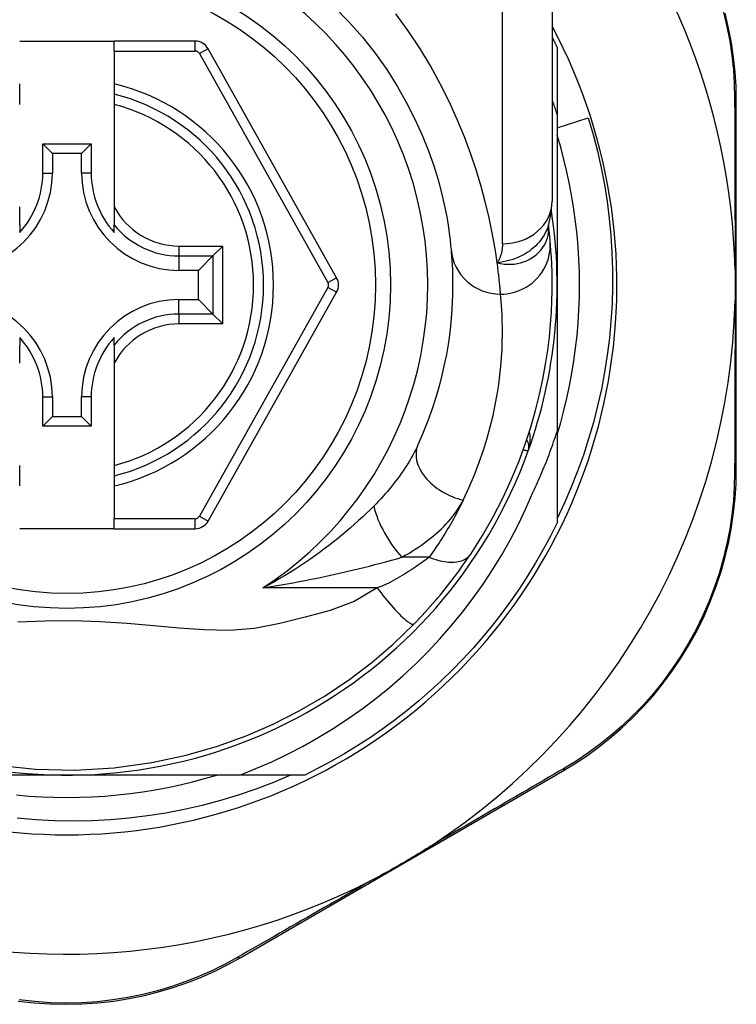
# Model space of a CAD drawing. Header units: inches. Extents: x 11 to 342, y 26 to 169.
# Tile 27 of 77: x 46.385 to 46.951, y 107.469 to 108.248. Entities that reach past the tile are written whole.
import ezdxf

# ---------------------------------------------------------------- set-up
doc = ezdxf.new("R2010")
doc.units = ezdxf.units.IN
doc.header["$MEASUREMENT"] = 0
doc.layers.add('Visible Edges(ANSI)', color=7, linetype='Continuous', lineweight=25)
doc.layers.add('Visible Tangent Edges(ANSI)', color=7, linetype='Continuous', lineweight=25)

msp = doc.modelspace()

# ---------------------------------------------------------------- linework, layer by layer
at = {"layer": 'Visible Edges(ANSI)'}
for p, q in [((46.80577, 108.34159), (46.80577, 108.10433)), ((46.38451, 108.2309), (46.45931, 108.2309)), ((46.52326, 108.2309), (46.45931, 108.2309)), ((46.45931, 108.22302), (46.45931, 108.2309)), ((46.45931, 108.22302), (46.45931, 108.19694)), ((46.63521, 108.04368), (46.53356, 108.22487)), ((46.80971, 108.22598), (46.80971, 108.17292)), ((46.38451, 108.18884), (46.38451, 108.19694)), ((46.45931, 108.19694), (46.45931, 108.18884)), ((46.38451, 108.18072), (46.38451, 108.18884)), ((46.45931, 108.18884), (46.45931, 108.18072)), ((46.95144, 107.89167), (46.95144, 108.18375)), ((46.45931, 108.18072), (46.45931, 108.09974)), ((46.80971, 108.17292), (46.80971, 108.0379)), ((46.80971, 108.16215), (46.83432, 108.17009)), ((46.40277, 108.12648), (46.40277, 108.14956)), ((46.40277, 108.14956), (46.41035, 108.14198)), ((46.40277, 108.14956), (46.44106, 108.14956)), ((46.44106, 108.14956), (46.43348, 108.14198)), ((46.44106, 108.14956), (46.44106, 108.12648)), ((46.41035, 108.14198), (46.41035, 108.12648)), ((46.43348, 108.14198), (46.41035, 108.14198)), ((46.43348, 108.12648), (46.43348, 108.14198)), ((46.38451, 108.08546), (46.38451, 108.09974)), ((46.45931, 108.09974), (46.45931, 108.08546)), ((46.38451, 108.08546), (46.38451, 108.07955)), ((46.45931, 108.07955), (46.45931, 108.08546)), ((46.80285, 108.08515), (46.80285, 108.0852)), ((46.54527, 108.06873), (46.53743, 108.06089)), ((46.53743, 108.06089), (46.526, 108.04946)), ((46.526, 108.04946), (46.5105, 108.04946)), ((46.526, 108.02633), (46.526, 108.04946)), ((46.80971, 108.0379), (46.80971, 107.92198)), ((46.5105, 108.02633), (46.526, 108.02633)), ((46.53743, 108.0149), (46.526, 108.02633)), ((46.53357, 107.8511), (46.6352, 108.03212)), ((46.53743, 108.0149), (46.54527, 108.00706)), ((46.38451, 107.99624), (46.38451, 107.99033)), ((46.45931, 107.99033), (46.45931, 107.99624)), ((46.38451, 107.97605), (46.38451, 107.99033)), ((46.45931, 107.99033), (46.45931, 107.97605)), ((46.45931, 107.97605), (46.45931, 107.89508)), ((46.40277, 107.92623), (46.40277, 107.94931)), ((46.41035, 107.94931), (46.41035, 107.93381)), ((46.43348, 107.93381), (46.43348, 107.94931)), ((46.44106, 107.94931), (46.44106, 107.92623)), ((46.40277, 107.92623), (46.41035, 107.93381)), ((46.41035, 107.93381), (46.43348, 107.93381)), ((46.44106, 107.92623), (46.43348, 107.93381)), ((46.44106, 107.92623), (46.40277, 107.92623)), ((46.80971, 107.92198), (46.80971, 107.84981)), ((46.38451, 107.88695), (46.38451, 107.89508)), ((46.45931, 107.89508), (46.45931, 107.88695)), ((46.38451, 107.87885), (46.38451, 107.88695)), ((46.45931, 107.88695), (46.45931, 107.87885)), ((46.45931, 107.87885), (46.45931, 107.85294)), ((46.45931, 107.84507), (46.45931, 107.85294)), ((46.45931, 107.84507), (46.38451, 107.84507)), ((46.45931, 107.84507), (46.52327, 107.84507)), ((46.55937, 107.50577), (46.81394, 107.65317)), ((46.42191, 107.6501), (46.266, 107.6501)), ((46.55862, 107.6501), (46.42191, 107.6501)), ((46.61, 107.6501), (46.55862, 107.6501))]:
    msp.add_line(p, q, dxfattribs=at)
at = {"layer": 'Visible Edges(ANSI)', "flags": 128}
for points in [[(46.63329, 108.25791), (46.64488, 108.24616), (46.65572, 108.23393), (46.66576, 108.2213), (46.67492, 108.20837), (46.68321, 108.19527), (46.69063, 108.18215), (46.69721, 108.16914), (46.70297, 108.1564), (46.70791, 108.14407), (46.71206, 108.13228), (46.71545, 108.1212), (46.7182, 108.11093), (46.7204, 108.10154), (46.72211, 108.09306), (46.7234, 108.08554), (46.72434, 108.07902), (46.725, 108.07355), (46.72545, 108.06917), (46.72574, 108.06592)], [(46.95144, 108.18375), (46.95121, 108.19488), (46.95052, 108.20624), (46.94933, 108.21778), (46.94763, 108.22944), (46.94539, 108.24117), (46.94261, 108.25293)], [(46.80577, 108.23389), (46.80594, 108.23356), (46.80611, 108.23324), (46.80627, 108.23291), (46.80644, 108.23258), (46.8066, 108.23225), (46.80677, 108.23192), (46.80694, 108.23159), (46.8071, 108.23126), (46.80727, 108.23094), (46.80743, 108.23061), (46.8076, 108.23028), (46.80776, 108.22995), (46.80792, 108.22962), (46.80809, 108.22929), (46.80825, 108.22896), (46.80841, 108.22863), (46.80858, 108.2283), (46.80874, 108.22797), (46.8089, 108.22764), (46.80906, 108.22731), (46.80923, 108.22698), (46.80939, 108.22664), (46.80955, 108.22631), (46.80971, 108.22598)], [(46.80971, 108.17292), (46.80955, 108.17341), (46.80939, 108.17389), (46.80924, 108.17438), (46.80908, 108.17486), (46.80892, 108.17535), (46.80876, 108.17583), (46.8086, 108.17632), (46.80843, 108.1768), (46.80827, 108.17729), (46.80811, 108.17777), (46.80795, 108.17825), (46.80778, 108.17874), (46.80762, 108.17922), (46.80745, 108.1797), (46.80729, 108.18019), (46.80712, 108.18067), (46.80696, 108.18115), (46.80679, 108.18163), (46.80662, 108.18212), (46.80645, 108.1826), (46.80628, 108.18308), (46.80611, 108.18356), (46.80594, 108.18404), (46.80577, 108.18453)], [(46.83432, 108.17009), (46.83812, 108.15703), (46.84151, 108.14388), (46.84448, 108.13065), (46.84704, 108.11733), (46.84917, 108.10396), (46.85088, 108.09052), (46.85218, 108.07704), (46.85305, 108.06352), (46.85349, 108.04998), (46.85351, 108.03642), (46.8531, 108.02286), (46.85227, 108.00929), (46.851, 107.99575), (46.84931, 107.98227), (46.84721, 107.96887), (46.84468, 107.95555), (46.84173, 107.94232), (46.83838, 107.9292), (46.83461, 107.9162), (46.83043, 107.90331), (46.82585, 107.89056), (46.82087, 107.87796), (46.81549, 107.86551), (46.80971, 107.85322)], [(46.80971, 107.91935), (46.81252, 107.92897), (46.81509, 107.93866), (46.81743, 107.94841), (46.81952, 107.95821), (46.82137, 107.96807), (46.82297, 107.97796), (46.82433, 107.9879), (46.82544, 107.99786), (46.82631, 108.00785), (46.82693, 108.01785), (46.8273, 108.02787), (46.82742, 108.0379), (46.8273, 108.04792), (46.82693, 108.05794), (46.82631, 108.06795), (46.82544, 108.07794), (46.82433, 108.0879), (46.82297, 108.09783), (46.82137, 108.10773), (46.81952, 108.11758), (46.81743, 108.12739), (46.81509, 108.13714), (46.81252, 108.14683), (46.80971, 108.15645)], [(46.80275, 108.0849), (46.80507, 108.09479), (46.80577, 108.10433)], [(46.80415, 108.07315), (46.80412, 108.07349), (46.80408, 108.07385), (46.80405, 108.07422), (46.80401, 108.0746), (46.80397, 108.075), (46.80393, 108.07541), (46.80389, 108.07583), (46.80385, 108.07627), (46.8038, 108.07672), (46.80376, 108.07719), (46.80371, 108.07767), (46.80365, 108.07816), (46.8036, 108.07867), (46.80354, 108.07919), (46.80349, 108.07973), (46.80343, 108.08027), (46.80336, 108.08084), (46.8033, 108.08141), (46.80323, 108.082), (46.80316, 108.0826), (46.80309, 108.08322), (46.80301, 108.08385), (46.80293, 108.0845), (46.80285, 108.08515)], [(46.7413, 107.82496), (46.75067, 107.83974), (46.75913, 107.85451), (46.76671, 107.8692), (46.77344, 107.88371), (46.77936, 107.89796), (46.7845, 107.91189), (46.78893, 107.92544), (46.7927, 107.93859), (46.79587, 107.95129), (46.79849, 107.9635), (46.80062, 107.9752), (46.8023, 107.98636), (46.80358, 107.99695), (46.80452, 108.00698), (46.80517, 108.01641), (46.80556, 108.02524), (46.80575, 108.03346), (46.80576, 108.04105), (46.80564, 108.04801), (46.80542, 108.05434), (46.80513, 108.06002), (46.80481, 108.06505), (46.80447, 108.06943), (46.80415, 108.07315)], [(46.72574, 108.06592), (46.72596, 108.06346), (46.72618, 108.06062), (46.72641, 108.0574), (46.72662, 108.0538), (46.7268, 108.04983), (46.72694, 108.04549), (46.72702, 108.04078), (46.72702, 108.03572), (46.72694, 108.0303), (46.72675, 108.02454), (46.72642, 108.01844), (46.72594, 108.012), (46.72529, 108.00523), (46.72443, 107.99813), (46.72336, 107.9907), (46.72204, 107.98294), (46.72045, 107.97486), (46.71855, 107.96648), (46.71634, 107.95784), (46.71377, 107.94895), (46.71084, 107.93984), (46.70751, 107.93053), (46.70377, 107.92105), (46.69959, 107.91143)], [(46.95044, 108.05022), (46.95047, 108.04919), (46.95049, 108.04816), (46.95051, 108.04713), (46.95052, 108.0461), (46.95054, 108.04507), (46.95055, 108.04404), (46.95056, 108.04301), (46.95057, 108.04199), (46.95057, 108.04096), (46.95058, 108.03994), (46.95058, 108.03891), (46.95058, 108.03789), (46.95058, 108.03686), (46.95058, 108.03584), (46.95057, 108.03482), (46.95057, 108.03379), (46.95056, 108.03277), (46.95055, 108.03174), (46.95054, 108.03072), (46.95052, 108.02969), (46.95051, 108.02866), (46.95049, 108.02763), (46.95047, 108.0266), (46.95044, 108.02558)], [(46.79057, 107.87376), (46.79149, 107.87572), (46.7924, 107.87768), (46.7933, 107.87965), (46.79419, 107.88163), (46.79507, 107.8836), (46.79593, 107.88559), (46.79679, 107.88757), (46.79764, 107.88956), (46.79847, 107.89156), (46.7993, 107.89356), (46.80011, 107.89556), (46.80092, 107.89757), (46.80171, 107.89958), (46.80249, 107.9016), (46.80326, 107.90362), (46.80402, 107.90564), (46.80477, 107.90767), (46.80551, 107.9097), (46.80624, 107.91174), (46.80695, 107.91378), (46.80766, 107.91582), (46.80835, 107.91787), (46.80904, 107.91992), (46.80971, 107.92198)], [(46.81394, 107.65317), (46.82342, 107.65891), (46.83286, 107.66518), (46.84221, 107.67195), (46.85141, 107.67924), (46.86042, 107.68701), (46.86918, 107.69527), (46.87767, 107.704), (46.88584, 107.71319), (46.89366, 107.72284), (46.90107, 107.73291), (46.90806, 107.74335), (46.91459, 107.75411), (46.92064, 107.76516), (46.92617, 107.77643), (46.93115, 107.78789), (46.93557, 107.79949), (46.9394, 107.81116), (46.94269, 107.82287), (46.94542, 107.83458), (46.94763, 107.84624), (46.94932, 107.85782), (46.95051, 107.86928), (46.95121, 107.88058), (46.95144, 107.89167)], [(46.55862, 107.6501), (46.57141, 107.65519), (46.58403, 107.66071), (46.59646, 107.66664), (46.6087, 107.673), (46.62072, 107.67977), (46.63253, 107.68696), (46.64409, 107.69454), (46.65538, 107.7025), (46.66639, 107.71083), (46.6771, 107.71953), (46.68751, 107.72858), (46.69761, 107.73798), (46.70739, 107.74772), (46.71684, 107.75779), (46.72595, 107.76819), (46.7347, 107.77889), (46.74308, 107.78987), (46.75107, 107.80113), (46.75867, 107.81264), (46.76587, 107.82441), (46.77267, 107.83641), (46.77905, 107.84865), (46.78502, 107.8611), (46.79057, 107.87376)], [(46.80971, 107.84981), (46.80433, 107.8391), (46.79865, 107.82854), (46.79268, 107.81814), (46.78642, 107.80791), (46.77989, 107.79786), (46.77307, 107.788), (46.76599, 107.77833), (46.75863, 107.76886), (46.75102, 107.7596), (46.74315, 107.75055), (46.73503, 107.74173), (46.72668, 107.73313), (46.71808, 107.72478), (46.70926, 107.71666), (46.70021, 107.70879), (46.69095, 107.70118), (46.68148, 107.69383), (46.67181, 107.68674), (46.66195, 107.67992), (46.6519, 107.67339), (46.64167, 107.66713), (46.63127, 107.66116), (46.62071, 107.65548), (46.61, 107.6501)], [(46.69655, 107.76972), (46.6987, 107.77194), (46.70084, 107.77418), (46.70297, 107.77646), (46.70509, 107.77875), (46.7072, 107.78107), (46.70928, 107.78341), (46.71135, 107.78576), (46.71339, 107.78812), (46.71539, 107.79048), (46.71737, 107.79284), (46.71931, 107.7952), (46.72122, 107.79756), (46.72309, 107.79991), (46.72493, 107.80226), (46.72673, 107.80459), (46.7285, 107.80692), (46.73023, 107.80924), (46.73193, 107.81154), (46.73359, 107.81383), (46.73521, 107.81611), (46.73679, 107.81836), (46.73834, 107.82059), (46.73984, 107.82279), (46.7413, 107.82496)], [(46.36656, 107.65805), (46.39714, 107.65484), (46.4283, 107.65409), (46.45937, 107.65588), (46.48907, 107.65996), (46.51628, 107.66581), (46.54108, 107.673), (46.56381, 107.68122), (46.58509, 107.69045), (46.60567, 107.70088), (46.62624, 107.71294), (46.64568, 107.726), (46.66323, 107.73933), (46.67985, 107.75361), (46.69655, 107.76972)], [(46.38188, 107.63437), (46.39186, 107.6335), (46.40187, 107.63288), (46.41189, 107.63251), (46.42191, 107.63239), (46.43194, 107.63251), (46.44196, 107.63288), (46.45196, 107.6335), (46.46195, 107.63437), (46.47191, 107.63548), (46.48185, 107.63684), (46.49174, 107.63844), (46.5016, 107.64029), (46.5114, 107.64238), (46.52115, 107.64472), (46.53084, 107.64729), (46.54047, 107.6501)], [(46.59883, 107.6501), (46.58523, 107.64436), (46.57142, 107.63908), (46.55742, 107.63428), (46.54326, 107.62997), (46.52898, 107.62616), (46.51459, 107.62286), (46.50011, 107.62005), (46.48555, 107.61775), (46.47091, 107.61596), (46.45623, 107.61467), (46.4415, 107.6139), (46.42674, 107.61364), (46.41197, 107.61389), (46.3972, 107.61466), (46.38245, 107.61594)], [(46.71002, 107.59416), (46.70809, 107.59291), (46.70614, 107.59167), (46.70418, 107.59045), (46.70223, 107.58923), (46.70024, 107.58802), (46.69824, 107.58681), (46.69624, 107.5856), (46.69424, 107.5844), (46.69225, 107.58323), (46.69029, 107.58207), (46.68832, 107.58093), (46.68636, 107.57978), (46.68439, 107.57865), (46.68242, 107.57752), (46.68044, 107.57639), (46.67845, 107.57526), (46.67646, 107.57415), (46.67446, 107.57303), (46.67241, 107.5719), (46.67034, 107.57077), (46.66826, 107.56964), (46.66617, 107.56853), (46.66409, 107.56744), (46.66202, 107.56637)], [(46.3834, 107.47131), (46.39589, 107.46989), (46.40849, 107.46904), (46.42114, 107.46874), (46.43379, 107.46901), (46.44639, 107.46985), (46.45888, 107.47126), (46.4712, 107.47324), (46.4833, 107.47577), (46.49515, 107.4788), (46.50671, 107.4823), (46.51797, 107.48625), (46.52889, 107.4906), (46.53945, 107.49533), (46.54962, 107.5004), (46.55937, 107.50577)]]:
    msp.add_lwpolyline(points, dxfattribs=at)
at = {"layer": 'Visible Edges(ANSI)'}
msp.add_circle((46.42191, 108.0379), 0.25591, dxfattribs=at)
for centre, radius, start, end in [((46.42106, 108.0379), 0.52953, 1.33308, 43.40464), ((46.42191, 108.0379), 0.43504, 151.92751, 28.07249), ((46.52326, 108.21909), 0.01181, 29.29123, 90), ((46.42191, 108.0379), 0.15551, 283.91643, 76.08357), ((46.33333, 108.12648), 0.07702, 270, 0), ((46.33333, 108.12648), 0.06944, 317.48259, 0), ((46.5105, 108.12648), 0.07702, 180, 270), ((46.5105, 108.12648), 0.06944, 180, 222.51741), ((46.42191, 108.0379), 0.3878, 171.33391, 340.21195), ((46.42191, 108.0379), 0.3878, 340.21195, 8.66609), ((46.6249, 108.0379), 0.01181, 330.68681, 29.29123), ((46.33333, 107.94931), 0.07702, 0, 90), ((46.5105, 107.94931), 0.07702, 90, 180), ((46.42106, 108.0379), 0.52953, 303.07249, 358.66692), ((46.33333, 107.94931), 0.06944, 0, 42.51741), ((46.5105, 107.94931), 0.06944, 137.48259, 180), ((46.77755, 107.90994), 0.00984, 340.21195, 33.93658), ((46.52327, 107.85688), 0.01181, 270, 330.68681), ((46.42106, 108.0379), 0.52953, 251.08535, 297.06854)]:
    msp.add_arc(centre, radius, start, end, dxfattribs=at)
at = {"layer": 'Visible Tangent Edges(ANSI)'}
for p, q in [((46.7664, 108.07044), (46.7664, 108.34159)), ((46.52326, 108.22302), (46.52326, 108.2309)), ((46.45931, 108.22302), (46.52326, 108.22302)), ((46.53356, 108.22487), (46.5267, 108.22101)), ((46.5267, 108.22101), (46.62834, 108.03983)), ((46.40277, 108.12648), (46.41035, 108.12648)), ((46.44106, 108.12648), (46.43348, 108.12648)), ((46.5105, 108.06873), (46.54527, 108.06873)), ((46.5105, 108.06873), (46.5105, 108.06089)), ((46.54527, 108.00706), (46.54527, 108.06873)), ((46.5105, 108.06089), (46.53743, 108.06089)), ((46.5105, 108.06089), (46.5105, 108.04946)), ((46.53743, 108.06089), (46.53743, 108.0149)), ((46.62834, 108.03983), (46.63521, 108.04368)), ((46.62834, 108.03597), (46.5267, 107.85495)), ((46.6352, 108.03212), (46.62834, 108.03597)), ((46.5105, 108.0149), (46.5105, 108.02633)), ((46.5105, 108.0149), (46.5105, 108.00706)), ((46.53743, 108.0149), (46.5105, 108.0149)), ((46.54527, 108.00706), (46.5105, 108.00706)), ((46.40277, 107.94931), (46.41035, 107.94931)), ((46.44106, 107.94931), (46.43348, 107.94931)), ((46.5267, 107.85495), (46.53357, 107.8511)), ((46.52327, 107.85294), (46.45931, 107.85294)), ((46.52327, 107.84507), (46.52327, 107.85294)), ((46.70854, 107.8225), (46.68687, 107.8225)), ((46.66739, 107.79819), (46.57687, 107.79819))]:
    msp.add_line(p, q, dxfattribs=at)
at = {"layer": 'Visible Tangent Edges(ANSI)', "flags": 128}
for points in [[(46.76226, 108.05537), (46.7611, 108.06334), (46.75963, 108.0722), (46.75781, 108.08192), (46.75558, 108.09244), (46.75288, 108.10372), (46.74966, 108.11571), (46.74584, 108.12834), (46.74139, 108.14148), (46.73631, 108.15504), (46.73059, 108.16891), (46.72421, 108.18297), (46.71716, 108.19713), (46.70943, 108.21126), (46.70101, 108.22527), (46.6919, 108.23904), (46.68212, 108.2525)], [(46.94125, 108.25387), (46.944, 108.24236), (46.94622, 108.23088), (46.94792, 108.21948), (46.94912, 108.20819), (46.94985, 108.19707), (46.95011, 108.18618)], [(46.95011, 108.18618), (46.95013, 108.18095), (46.95016, 108.17567), (46.95018, 108.17035), (46.9502, 108.16499), (46.95022, 108.15959), (46.95024, 108.15414), (46.95025, 108.14866), (46.95027, 108.14314), (46.95029, 108.13757), (46.95031, 108.13197), (46.95032, 108.12634), (46.95034, 108.12066), (46.95035, 108.11496), (46.95037, 108.10921), (46.95038, 108.10344), (46.95039, 108.09763), (46.9504, 108.09178), (46.95041, 108.08591), (46.95042, 108.08001), (46.95043, 108.07408), (46.95043, 108.06814), (46.95044, 108.06217), (46.95044, 108.0562), (46.95044, 108.05022)], [(46.80275, 108.08491), (46.80206, 108.08296), (46.80125, 108.08104), (46.80034, 108.07916), (46.79932, 108.07732), (46.7982, 108.07553), (46.79698, 108.0738), (46.79566, 108.07213), (46.79425, 108.07053), (46.79275, 108.06898), (46.79117, 108.06751), (46.7895, 108.06611), (46.78776, 108.06479), (46.78594, 108.06354), (46.78405, 108.06238), (46.7821, 108.06131), (46.7801, 108.06033), (46.77804, 108.05943), (46.77593, 108.05861), (46.77377, 108.05788), (46.77156, 108.05722), (46.7693, 108.05665), (46.76699, 108.05615), (46.76465, 108.05572), (46.76226, 108.05537)], [(46.76226, 108.05537), (46.765, 108.05479), (46.76772, 108.05442), (46.77042, 108.05425), (46.77308, 108.05428), (46.77569, 108.05449), (46.77824, 108.05488), (46.78072, 108.05545), (46.78312, 108.05619), (46.78543, 108.05709), (46.78763, 108.05815), (46.78972, 108.05935), (46.79168, 108.06069), (46.79351, 108.06216), (46.79519, 108.06375), (46.79673, 108.06545), (46.79812, 108.06725), (46.79934, 108.06914), (46.80039, 108.0711), (46.80126, 108.07313), (46.80196, 108.07521), (46.80248, 108.07734), (46.80282, 108.07951), (46.80298, 108.08169), (46.80295, 108.08387)], [(46.80295, 108.08387), (46.80294, 108.08395), (46.80294, 108.08402), (46.80294, 108.08409), (46.80293, 108.08416), (46.80293, 108.08423), (46.80292, 108.08429), (46.80292, 108.08435), (46.80292, 108.08441), (46.80291, 108.08447), (46.80291, 108.08453), (46.8029, 108.08459), (46.8029, 108.08464), (46.8029, 108.08469), (46.80289, 108.08474), (46.80289, 108.08479), (46.80288, 108.08484), (46.80288, 108.08488), (46.80288, 108.08493), (46.80287, 108.08497), (46.80287, 108.08501), (46.80286, 108.08505), (46.80286, 108.08508), (46.80286, 108.08512), (46.80285, 108.08515)], [(46.76495, 108.03067), (46.7674, 108.03075), (46.76991, 108.03099), (46.77245, 108.0314), (46.77502, 108.03199), (46.7776, 108.03276), (46.78015, 108.03373), (46.78268, 108.03488), (46.78515, 108.03623), (46.78753, 108.03776), (46.78982, 108.03947), (46.79199, 108.04136), (46.79402, 108.0434), (46.79589, 108.04558), (46.79758, 108.04789), (46.7991, 108.05029), (46.80043, 108.05278), (46.80155, 108.05533), (46.80248, 108.05792), (46.80322, 108.06053), (46.80376, 108.06313), (46.80411, 108.06571), (46.80429, 108.06825), (46.8043, 108.07073), (46.80415, 108.07315)], [(46.7664, 108.07044), (46.76639, 108.06974), (46.76637, 108.06906), (46.76634, 108.06837), (46.76629, 108.06769), (46.76623, 108.06702), (46.76615, 108.06635), (46.76606, 108.06569), (46.76596, 108.06503), (46.76584, 108.06438), (46.76571, 108.06373), (46.76556, 108.06309), (46.76539, 108.06246), (46.76522, 108.06183), (46.76502, 108.06121), (46.76481, 108.06059), (46.76459, 108.05998), (46.76435, 108.05938), (46.7641, 108.05878), (46.76383, 108.0582), (46.76355, 108.05762), (46.76325, 108.05704), (46.76293, 108.05648), (46.76261, 108.05592), (46.76226, 108.05537)], [(46.76495, 108.03067), (46.7649, 108.03126), (46.76485, 108.03188), (46.76479, 108.03255), (46.76473, 108.03325), (46.76467, 108.03399), (46.7646, 108.03478), (46.76453, 108.0356), (46.76445, 108.03646), (46.76436, 108.03736), (46.76427, 108.03829), (46.76418, 108.03927), (46.76407, 108.04028), (46.76396, 108.04133), (46.76385, 108.04242), (46.76373, 108.04355), (46.7636, 108.04471), (46.76346, 108.04592), (46.76331, 108.04716), (46.76316, 108.04843), (46.763, 108.04975), (46.76283, 108.0511), (46.76265, 108.05248), (46.76246, 108.05391), (46.76226, 108.05537)], [(46.73542, 107.86765), (46.74014, 107.8778), (46.74437, 107.8878), (46.74812, 107.89762), (46.75143, 107.90724), (46.75433, 107.91662), (46.75683, 107.92574), (46.75897, 107.93458), (46.76077, 107.94311), (46.76226, 107.95129), (46.76347, 107.95914), (46.76443, 107.96663), (46.76517, 107.97378), (46.76571, 107.98057), (46.76608, 107.987), (46.7663, 107.99308), (46.76639, 107.9988), (46.76639, 108.00415), (46.7663, 108.00911), (46.76614, 108.0137), (46.76593, 108.01789), (46.7657, 108.02168), (46.76544, 108.02508), (46.76519, 108.02808), (46.76495, 108.03067)], [(46.95044, 108.02558), (46.95044, 108.01959), (46.95044, 108.0136), (46.95043, 108.00763), (46.95043, 108.00168), (46.95042, 107.99574), (46.95041, 107.98983), (46.9504, 107.98395), (46.95039, 107.9781), (46.95038, 107.97228), (46.95037, 107.96648), (46.95035, 107.96072), (46.95034, 107.95499), (46.95032, 107.9493), (46.95031, 107.94364), (46.95029, 107.93801), (46.95027, 107.93242), (46.95025, 107.92687), (46.95024, 107.92136), (46.95022, 107.91589), (46.9502, 107.91047), (46.95018, 107.90509), (46.95015, 107.89975), (46.95013, 107.89447), (46.95011, 107.88923)], [(46.78681, 107.90661), (46.78702, 107.90722), (46.78722, 107.90784), (46.7874, 107.90845), (46.78758, 107.90908), (46.78773, 107.90971), (46.78788, 107.91034), (46.78801, 107.91097), (46.78812, 107.91161), (46.78822, 107.91224), (46.78831, 107.91288), (46.78838, 107.91352), (46.78843, 107.91416), (46.78847, 107.9148), (46.78849, 107.91543), (46.7885, 107.91607), (46.78849, 107.91671), (46.78846, 107.91734), (46.78842, 107.91797), (46.78835, 107.9186), (46.78827, 107.91923), (46.78817, 107.91985), (46.78805, 107.92047), (46.78791, 107.92108), (46.78775, 107.92168)], [(46.69959, 107.91143), (46.69863, 107.90938), (46.69762, 107.90732), (46.69656, 107.90526), (46.69544, 107.90319), (46.69428, 107.90111), (46.69307, 107.89904), (46.69182, 107.89696), (46.69053, 107.89489), (46.68919, 107.89283), (46.68781, 107.89077), (46.6864, 107.88872), (46.68494, 107.88668), (46.68344, 107.88464), (46.68191, 107.88261), (46.68034, 107.88059), (46.67873, 107.87858), (46.67708, 107.87658), (46.67539, 107.87458), (46.67367, 107.8726), (46.67192, 107.87063), (46.67013, 107.86867), (46.66831, 107.86673), (46.66645, 107.8648), (46.66457, 107.86289)], [(46.78292, 107.90744), (46.78322, 107.90737), (46.78351, 107.90731), (46.78379, 107.90725), (46.78406, 107.90719), (46.78432, 107.90714), (46.78456, 107.90709), (46.7848, 107.90704), (46.78502, 107.90699), (46.78523, 107.90695), (46.78543, 107.9069), (46.78562, 107.90686), (46.78579, 107.90683), (46.78595, 107.90679), (46.7861, 107.90676), (46.78623, 107.90674), (46.78635, 107.90671), (46.78646, 107.90669), (46.78655, 107.90667), (46.78663, 107.90665), (46.78669, 107.90664), (46.78674, 107.90663), (46.78678, 107.90662), (46.7868, 107.90661), (46.78681, 107.90661)], [(46.95011, 107.88923), (46.94984, 107.87838), (46.94911, 107.86733), (46.94791, 107.85612), (46.94622, 107.84479), (46.94403, 107.83337), (46.94132, 107.82192), (46.93808, 107.81046), (46.93431, 107.79903), (46.92997, 107.78768), (46.92508, 107.77646), (46.91966, 107.76543), (46.91374, 107.75462), (46.90734, 107.74407), (46.90051, 107.73385), (46.89325, 107.72398), (46.88562, 107.71453), (46.87763, 107.70551), (46.86933, 107.69694), (46.86077, 107.68884), (46.85198, 107.6812), (46.843, 107.67404), (46.83387, 107.66738), (46.82465, 107.66122), (46.81539, 107.65555)], [(46.66457, 107.86289), (46.66169, 107.86004), (46.65873, 107.85718), (46.6557, 107.85431), (46.65258, 107.85143), (46.64939, 107.84856), (46.64613, 107.84568), (46.64281, 107.84282), (46.63941, 107.83997), (46.63596, 107.83714), (46.63244, 107.83433), (46.62886, 107.83154), (46.62522, 107.82878), (46.62152, 107.82604), (46.61776, 107.82333), (46.61394, 107.82065), (46.61005, 107.81799), (46.60611, 107.81538), (46.6021, 107.81279), (46.59803, 107.81025), (46.59391, 107.80775), (46.58973, 107.80529), (46.5855, 107.80288), (46.58121, 107.80051), (46.57687, 107.79819)], [(46.68687, 107.8225), (46.68959, 107.82401), (46.69226, 107.82556), (46.69489, 107.82716), (46.69747, 107.82879), (46.7, 107.83046), (46.70247, 107.83216), (46.70489, 107.83389), (46.70725, 107.83566), (46.70955, 107.83746), (46.71179, 107.83929), (46.71397, 107.84115), (46.71608, 107.84303), (46.71813, 107.84495), (46.72011, 107.84689), (46.72201, 107.84887), (46.72385, 107.85087), (46.7256, 107.85289), (46.72728, 107.85495), (46.72887, 107.85702), (46.73038, 107.85912), (46.73179, 107.86123), (46.7331, 107.86336), (46.73431, 107.8655), (46.73542, 107.86765)], [(46.73542, 107.86765), (46.73451, 107.8658), (46.73358, 107.86394), (46.73263, 107.86208), (46.73167, 107.86021), (46.73069, 107.85834), (46.72969, 107.85647), (46.72867, 107.85459), (46.72764, 107.85272), (46.72658, 107.85083), (46.72551, 107.84895), (46.72442, 107.84706), (46.72331, 107.84518), (46.72218, 107.84329), (46.72104, 107.8414), (46.71987, 107.83951), (46.71869, 107.83762), (46.71749, 107.83573), (46.71627, 107.83384), (46.71503, 107.83195), (46.71377, 107.83006), (46.71249, 107.82817), (46.7112, 107.82628), (46.70988, 107.82439), (46.70854, 107.8225)], [(46.70854, 107.8225), (46.71022, 107.82183), (46.71191, 107.82122), (46.71362, 107.82066), (46.71534, 107.82016), (46.71706, 107.81972), (46.71878, 107.81934), (46.72048, 107.81904), (46.72216, 107.81881), (46.72381, 107.81865), (46.72543, 107.81857), (46.727, 107.81857), (46.72853, 107.81864), (46.73, 107.81879), (46.73141, 107.81902), (46.73276, 107.81932), (46.73403, 107.8197), (46.73523, 107.82015), (46.73635, 107.82066), (46.73738, 107.82125), (46.73834, 107.82189), (46.7392, 107.82258), (46.73999, 107.82333), (46.74068, 107.82412), (46.7413, 107.82496)], [(46.57687, 107.79819), (46.58172, 107.79897), (46.58655, 107.79978), (46.59137, 107.80061), (46.59617, 107.80146), (46.60096, 107.80233), (46.60573, 107.80323), (46.61048, 107.80414), (46.61521, 107.80508), (46.61992, 107.80603), (46.62461, 107.80701), (46.62927, 107.808), (46.63391, 107.80902), (46.63852, 107.81005), (46.64311, 107.8111), (46.64767, 107.81217), (46.6522, 107.81326), (46.6567, 107.81437), (46.66117, 107.81549), (46.66559, 107.81663), (46.66997, 107.81778), (46.67429, 107.81895), (46.67855, 107.82012), (46.68275, 107.82131), (46.68687, 107.8225)], [(46.70854, 107.8225), (46.70723, 107.82152), (46.70588, 107.82053), (46.7045, 107.81953), (46.70308, 107.81852), (46.70162, 107.8175), (46.70013, 107.81647), (46.69861, 107.81544), (46.69706, 107.8144), (46.69547, 107.81336), (46.69385, 107.81231), (46.6922, 107.81126), (46.69052, 107.8102), (46.68881, 107.80914), (46.68707, 107.80808), (46.68529, 107.80702), (46.68349, 107.80596), (46.68167, 107.80491), (46.67981, 107.80385), (46.6779, 107.80282), (46.67591, 107.80182), (46.67387, 107.80085), (46.67176, 107.79992), (46.6696, 107.79904), (46.66739, 107.79819)], [(46.66739, 107.79819), (46.64916, 107.78743), (46.6301, 107.78036), (46.61042, 107.77515), (46.59032, 107.77007), (46.57016, 107.76602), (46.55026, 107.7646), (46.53051, 107.76494), (46.5106, 107.76632), (46.49034, 107.76814), (46.46953, 107.76995), (46.44805, 107.77139), (46.42633, 107.77212), (46.40471, 107.77187), (46.38302, 107.77099)], [(46.66739, 107.79819), (46.66886, 107.79625), (46.67037, 107.79429), (46.67193, 107.79232), (46.67351, 107.79034), (46.67513, 107.78837), (46.67675, 107.78644), (46.67838, 107.78454), (46.68, 107.78271), (46.6816, 107.78094), (46.68317, 107.77927), (46.68469, 107.77769), (46.68615, 107.77624), (46.68754, 107.7749), (46.68886, 107.77371), (46.69009, 107.77265), (46.69123, 107.77175), (46.69226, 107.77099), (46.69319, 107.77039), (46.69401, 107.76993), (46.69473, 107.76962), (46.69534, 107.76945), (46.69584, 107.76942), (46.69625, 107.76951), (46.69655, 107.76972)], [(46.81539, 107.65555), (46.81132, 107.65317), (46.80722, 107.65077), (46.80308, 107.64836), (46.79892, 107.64592), (46.79472, 107.64347), (46.79049, 107.641), (46.78624, 107.63852), (46.78195, 107.63602), (46.77764, 107.6335), (46.7733, 107.63097), (46.76893, 107.62843), (46.76454, 107.62587), (46.76012, 107.62329), (46.75568, 107.6207), (46.75121, 107.6181), (46.74672, 107.61549), (46.74221, 107.61286), (46.73767, 107.61022), (46.73311, 107.60757), (46.72853, 107.60491), (46.72393, 107.60224), (46.71931, 107.59955), (46.71467, 107.59686), (46.71002, 107.59416)], [(46.66202, 107.56637), (46.65739, 107.56369), (46.65276, 107.56102), (46.64815, 107.55836), (46.64355, 107.55571), (46.63897, 107.55307), (46.63442, 107.55044), (46.62988, 107.54783), (46.62537, 107.54523), (46.62088, 107.54264), (46.61641, 107.54007), (46.61196, 107.53751), (46.60754, 107.53496), (46.60314, 107.53243), (46.59877, 107.52992), (46.59442, 107.52742), (46.59009, 107.52493), (46.5858, 107.52247), (46.58153, 107.52001), (46.57729, 107.51758), (46.57309, 107.51517), (46.56891, 107.51277), (46.56477, 107.5104), (46.56066, 107.50804), (46.55658, 107.5057)], [(46.55658, 107.5057), (46.54702, 107.50048), (46.53705, 107.49556), (46.5267, 107.49096), (46.51599, 107.48674), (46.50496, 107.4829), (46.49363, 107.4795), (46.48202, 107.47656), (46.47017, 107.47411), (46.45811, 107.47218), (46.44587, 107.47081), (46.43354, 107.47), (46.42115, 107.46973), (46.40876, 107.47002), (46.39642, 107.47085), (46.38419, 107.47223)]]:
    msp.add_lwpolyline(points, dxfattribs=at)
at = {"layer": 'Visible Tangent Edges(ANSI)'}
msp.add_circle((46.42191, 108.0379), 0.24409, dxfattribs=at)
for centre, radius, start, end in [((46.42191, 108.0379), 0.28543, 302.8812, 237.1188), ((46.52326, 108.21909), 0.00394, 29.29123, 90), ((46.42191, 108.0379), 0.16339, 283.23324, 76.76676), ((46.42191, 108.0379), 0.14764, 284.67485, 75.32515), ((46.5105, 108.12648), 0.05775, 207.58522, 270), ((46.5105, 108.12648), 0.06559, 218.70967, 270), ((46.6249, 108.0379), 0.00394, 330.68681, 29.29123), ((46.5105, 107.94931), 0.06559, 90, 141.29033), ((46.5105, 107.94931), 0.05775, 90, 152.41478), ((46.52327, 107.85688), 0.00394, 270, 330.68681)]:
    msp.add_arc(centre, radius, start, end, dxfattribs=at)
for centre, major_axis, ratio, start_param, end_param in [((46.94144, 108.18375), (0.01, 0), 0.487954, 0, 0.52137), ((46.7664, 108.10433), (0.03937, 0), 0.860915, 4.712389, 6.283185), ((46.99926, 108.09792), (-0.19646, -0.01245), 0.394768, 0.00408, 0.020515), ((46.76495, 108.06954), (-0.0392, -0.00362), 0.987056, 0, 1.480007), ((46.73542, 107.89511), (-0.03583, 0.01632), 0.663135, 0, 1.864107), ((46.94144, 107.89167), (0.01, 0), 0.488859, 5.761481, 6.283185), ((46.68687, 107.8468), (0.01985, -0.034), 0.367954, 4.019795, 5.274641), ((46.80893, 107.66182), (0.00501, -0.00865), 0.491578, 0, 0.522713), ((46.55436, 107.51443), (0.00501, -0.00865), 0.490887, 5.760729, 6.283185)]:
    msp.add_ellipse(centre, major_axis=major_axis, ratio=ratio, start_param=start_param, end_param=end_param, dxfattribs=at)

doc.saveas('drawing.dxf')
